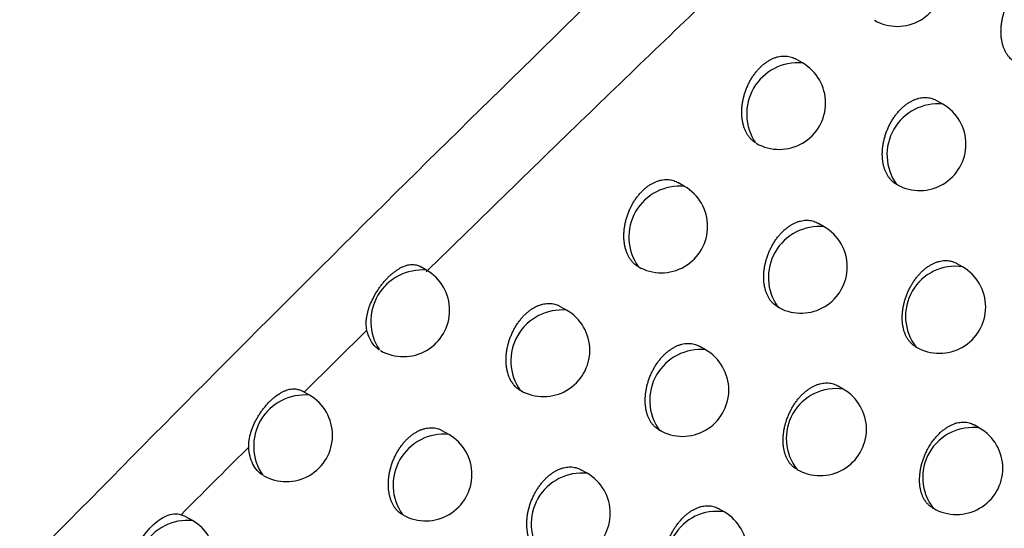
# Model space of a CAD drawing. Header units: millimetres. Extents: x -3.03 to 0.78, y -0.23 to 0.59.
# Tile 83 of 165: x 0.60489 to 0.61552, y -0.09206 to -0.08657. Entities that reach past the tile are written whole.
import ezdxf

# ---------------------------------------------------------------- set-up
doc = ezdxf.new("R2010")
doc.units = ezdxf.units.MM

msp = doc.modelspace()

# ---------------------------------------------------------------- linework, layer by layer
at = {"color": 7, "linetype": 'Continuous', "lineweight": 25}
for p, q in [((0.613337, -0.087039), (0.613263, -0.086996)), ((0.614852, -0.087483), (0.614782, -0.087443)), ((0.612064, -0.088371), (0.611991, -0.088329)), ((0.614365, -0.088356), (0.614352, -0.088349)), ((0.613571, -0.088807), (0.613502, -0.088767)), ((0.609279, -0.089276), (0.609211, -0.089237)), ((0.615065, -0.08924), (0.615, -0.089202)), ((0.610792, -0.089707), (0.61072, -0.089666)), ((0.613091, -0.089683), (0.613071, -0.089673)), ((0.608636, -0.089922), (0.607958, -0.090592)), ((0.612292, -0.090136), (0.612224, -0.090096)), ((0.613778, -0.09056), (0.613714, -0.090523)), ((0.608015, -0.090625), (0.607942, -0.090583)), ((0.610298, -0.090577), (0.610292, -0.090573)), ((0.61525, -0.09098), (0.615189, -0.090944)), ((0.60952, -0.091048), (0.60945, -0.091008)), ((0.611013, -0.091468), (0.610946, -0.09143)), ((0.609033, -0.091921), (0.60902, -0.091914)), ((0.612493, -0.091885), (0.612429, -0.091848)), ((0.614739, -0.091839), (0.61475, -0.091846)), ((0.606752, -0.091978), (0.60668, -0.091936))]:
    msp.add_line(p, q, dxfattribs=at)
for centre, radius, start, end in [((0.61436, -0.086144), 0.0005, 240.451353, 0), ((0.613087, -0.087472), 0.0005, 0, 60.002688), ((0.613087, -0.087472), 0.0005, 240.219696, 0), ((0.614602, -0.087916), 0.0005000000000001, 0, 60.002688), ((0.614602, -0.087916), 0.0005000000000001, 241.402075, 0), ((0.611814, -0.088804), 0.0005, 0, 60.002688), ((0.611814, -0.088804), 0.0005, 240.037003, 0), ((0.613321, -0.08924), 0.0005, 0, 60.002688), ((0.613321, -0.08924), 0.0005, 242.380417, 0), ((0.614815, -0.089673), 0.0005000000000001, 0, 60.002688), ((0.609029, -0.089709), 0.0005, 0, 60.002688), ((0.614815, -0.089673), 0.0005000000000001, 240.002688, 0), ((0.609029, -0.089709), 0.0005, 240.386321, 0), ((0.610542, -0.09014), 0.0005000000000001, 0, 60.002688), ((0.610542, -0.09014), 0.0005000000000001, 240.485025, 0), ((0.612042, -0.090569), 0.0005, 0, 60.002688), ((0.607765, -0.091058), 0.0005, 0, 60.002688), ((0.612042, -0.090569), 0.0005, 240.002688, 0), ((0.613528, -0.090993), 0.0005, 0, 60.002688), ((0.607765, -0.091058), 0.0005, 240.160422, 0), ((0.60927, -0.091481), 0.0005, 0, 60.002688), ((0.613528, -0.090993), 0.0005, 240.002688, 0), ((0.615, -0.091413), 0.0005, 0, 60.002688), ((0.60927, -0.091481), 0.0005, 241.395768, 0), ((0.610763, -0.091901), 0.0005, 0, 60.002688), ((0.615, -0.091413), 0.0005, 240.002688, 0), ((0.610763, -0.091901), 0.0005, 244.469094, 0), ((0.612243, -0.092318), 0.0005000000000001, 0, 60.002688), ((0.606502, -0.092411), 0.0005, 0, 60.002688)]:
    msp.add_arc(centre, radius, start, end, dxfattribs=at)
at = {"color": 9, "linetype": 'Continuous', "lineweight": 25}
for centre, radius, start, end in [((0.613288, -0.08759), 0.0005531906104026, 85.00164, 214.316944), ((0.614799, -0.08803), 0.0005493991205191, 84.485562, 215.519814), ((0.612013, -0.088919), 0.0005501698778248, 84.687652, 215.370411), ((0.613518, -0.089354), 0.0005489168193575, 84.374773, 215.630604), ((0.609233, -0.089829), 0.0005553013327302, 85.227342, 213.588017), ((0.614988, -0.089772), 0.0005383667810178, 81.764234, 218.241143), ((0.61074, -0.090255), 0.0005499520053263, 84.611752, 215.393625), ((0.612237, -0.090681), 0.0005483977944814, 84.254798, 215.750579), ((0.607966, -0.091175), 0.0005524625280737, 84.937396, 214.58351), ((0.6137, -0.091092), 0.0005376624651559, 81.575437, 218.42994), ((0.615174, -0.091513), 0.0005389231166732, 81.911923, 218.093453), ((0.609468, -0.091595), 0.0005495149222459, 84.512064, 215.493312), ((0.610957, -0.092013), 0.0005478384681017, 84.124623, 215.880753), ((0.612412, -0.092416), 0.0005368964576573, 81.367731, 218.637646), ((0.606701, -0.092525), 0.0005494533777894, 84.622805, 215.629299)]:
    msp.add_arc(centre, radius, start, end, dxfattribs=at)
at = {"color": 7, "linetype": 'Continuous', "lineweight": 25}
for points, knots in [([(0.627289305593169, -0.0653092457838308), (0.6217055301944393, -0.0687930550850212), (0.6161433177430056, -0.0723497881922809), (0.6050855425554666, -0.079627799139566), (0.5995893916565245, -0.0833479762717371), (0.5941300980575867, -0.0871513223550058)], [0, 0, 0, 0, 0.5, 0.5, 1, 1, 1, 1]), ([(0.5995955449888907, -0.0980524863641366), (0.6019689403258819, -0.0955207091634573), (0.6043649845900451, -0.0930353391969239), (0.6092008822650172, -0.0881655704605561), (0.6116411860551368, -0.0857807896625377), (0.6165708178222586, -0.0811137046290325), (0.6190602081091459, -0.0788314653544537), (0.6240841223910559, -0.0743792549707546), (0.6266192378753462, -0.0722078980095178), (0.629181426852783, -0.0700940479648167)], [0, 0, 0, 0, 0.25, 0.25, 0.5, 0.5, 0.75, 0.75, 1, 1, 1, 1]), ([(0.6241857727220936, -0.0755889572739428), (0.623840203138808, -0.0758862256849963), (0.6231441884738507, -0.0764849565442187), (0.6220955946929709, -0.0773983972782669), (0.6210344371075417, -0.0783313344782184), (0.6199609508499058, -0.0792847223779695), (0.6188751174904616, -0.080258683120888), (0.6177769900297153, -0.0812535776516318), (0.6166666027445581, -0.0822697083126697), (0.6155440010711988, -0.0833074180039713), (0.6142397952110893, -0.0845251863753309), (0.6127387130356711, -0.0859445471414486), (0.6110251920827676, -0.0875864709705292), (0.6098661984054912, -0.0887175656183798), (0.6092757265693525, -0.0892938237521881)], [0, 0, 0, 0, 0.0685208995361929, 0.1380085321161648, 0.2084668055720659, 0.2798998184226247, 0.3523118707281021, 0.4257074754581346, 0.5000913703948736, 0.5754685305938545, 0.6518441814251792, 0.7634322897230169, 0.8794759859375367, 1, 1, 1, 1]), ([(0.6156397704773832, -0.0870335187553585), (0.6156337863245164, -0.0870301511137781), (0.6156217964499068, -0.0870234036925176), (0.6156047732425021, -0.0870111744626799), (0.6155884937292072, -0.0869973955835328), (0.6155712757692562, -0.0869801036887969), (0.6155536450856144, -0.086958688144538), (0.61553619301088, -0.0869323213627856), (0.6155207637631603, -0.0869031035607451), (0.6155076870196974, -0.0868714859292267), (0.6154970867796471, -0.0868378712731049), (0.6154889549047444, -0.0868023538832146), (0.6154833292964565, -0.0867647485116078), (0.6154803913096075, -0.0867257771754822), (0.6154801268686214, -0.0866859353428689), (0.6154824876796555, -0.0866453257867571), (0.6154875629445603, -0.0866036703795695), (0.6154953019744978, -0.0865619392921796), (0.6155055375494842, -0.0865206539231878), (0.6155181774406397, -0.0864798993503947), (0.6155334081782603, -0.0864392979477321), (0.6155508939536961, -0.0863999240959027), (0.6155703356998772, -0.0863622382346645), (0.6155916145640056, -0.0863262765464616), (0.6156150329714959, -0.0862916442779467), (0.615640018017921, -0.0862592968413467), (0.6156661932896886, -0.0862295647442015), (0.6156934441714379, -0.086202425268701), (0.6157221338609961, -0.0861775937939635), (0.6157515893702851, -0.0861557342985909), (0.6157814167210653, -0.0861370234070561), (0.6158115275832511, -0.0861213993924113), (0.6158422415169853, -0.0861087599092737), (0.6158729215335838, -0.0860994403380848), (0.6159031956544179, -0.0860934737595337), (0.6159330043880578, -0.0860907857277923), (0.6159625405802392, -0.0860914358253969), (0.6159912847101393, -0.0860954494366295), (0.6160188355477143, -0.0861028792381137), (0.6160424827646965, -0.0861119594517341), (0.6160563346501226, -0.0861199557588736), (0.6160619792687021, -0.0861232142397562)], [0, 0, 0, 0, 0.0190266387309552, 0.0381218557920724, 0.0574273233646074, 0.0768038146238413, 0.1031546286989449, 0.1296854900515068, 0.156781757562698, 0.1840724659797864, 0.2106888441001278, 0.2374888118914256, 0.2648678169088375, 0.2924470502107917, 0.3191391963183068, 0.346017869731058, 0.3734875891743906, 0.4011628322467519, 0.4276924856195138, 0.454409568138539, 0.4817221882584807, 0.5092425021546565, 0.5354351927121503, 0.5618135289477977, 0.5887813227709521, 0.6159544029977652, 0.6417912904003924, 0.6678101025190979, 0.6944043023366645, 0.7211978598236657, 0.7468272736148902, 0.7726347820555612, 0.7990026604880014, 0.8255634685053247, 0.8512268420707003, 0.8770661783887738, 0.9034569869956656, 0.9300368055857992, 0.9559563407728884, 0.982052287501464, 0.9999999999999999, 0.9999999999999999, 0.9999999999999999, 0.9999999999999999]), ([(0.6128315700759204, -0.0879016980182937), (0.6128221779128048, -0.0878953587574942), (0.6128033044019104, -0.0878826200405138), (0.6127792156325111, -0.087859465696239), (0.6127583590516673, -0.0878344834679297), (0.6127405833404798, -0.0878079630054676), (0.6127248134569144, -0.0877786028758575), (0.6127113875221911, -0.0877468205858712), (0.6127004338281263, -0.0877130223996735), (0.6126919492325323, -0.0876772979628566), (0.6126859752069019, -0.0876394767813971), (0.6126827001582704, -0.0876002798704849), (0.6126821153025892, -0.0875602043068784), (0.6126841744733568, -0.0875193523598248), (0.6126889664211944, -0.0874774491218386), (0.6126964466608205, -0.0874354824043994), (0.6127064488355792, -0.0873939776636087), (0.6127188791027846, -0.0873530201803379), (0.6127339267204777, -0.0873122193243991), (0.6127512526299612, -0.087272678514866), (0.6127705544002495, -0.0872348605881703), (0.6127917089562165, -0.0871987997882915), (0.612815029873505, -0.0871640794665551), (0.6128399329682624, -0.0871316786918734), (0.6128660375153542, -0.0871019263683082), (0.6128932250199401, -0.0870747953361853), (0.612921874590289, -0.0870499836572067), (0.6129513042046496, -0.0870281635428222), (0.6129811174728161, -0.0870095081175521), (0.613011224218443, -0.0869939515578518), (0.6130419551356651, -0.0869813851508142), (0.6130726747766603, -0.0869721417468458), (0.6131030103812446, -0.0869662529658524), (0.6131329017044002, -0.0869636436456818), (0.6131625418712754, -0.0869643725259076), (0.613191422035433, -0.0869684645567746), (0.6132191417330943, -0.0869759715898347), (0.6132430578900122, -0.0869851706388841), (0.6132571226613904, -0.0869932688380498), (0.6132629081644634, -0.0869966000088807)], [0, 0, 0, 0, 0.0313013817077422, 0.0628999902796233, 0.0896621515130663, 0.116606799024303, 0.1441242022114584, 0.1718384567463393, 0.1989045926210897, 0.226157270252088, 0.2539983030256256, 0.2820428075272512, 0.3091952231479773, 0.3365375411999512, 0.3644819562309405, 0.392635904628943, 0.4196019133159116, 0.4467588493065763, 0.4745229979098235, 0.5024991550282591, 0.5290801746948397, 0.5558500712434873, 0.5832201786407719, 0.6107995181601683, 0.636975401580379, 0.6633359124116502, 0.6902805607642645, 0.7174276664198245, 0.7433677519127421, 0.7694881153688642, 0.7961755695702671, 0.8230581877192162, 0.8490359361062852, 0.8751915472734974, 0.9019041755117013, 0.9288075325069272, 0.9550746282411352, 0.9815200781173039, 1, 1, 1, 1]), ([(0.6143647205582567, -0.088356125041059), (0.6143580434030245, -0.0883526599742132), (0.6143446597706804, -0.0883457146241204), (0.6143257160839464, -0.0883327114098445), (0.6143076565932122, -0.0883178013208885), (0.6142893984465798, -0.0882995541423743), (0.6142713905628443, -0.0882775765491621), (0.6142540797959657, -0.0882512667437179), (0.6142387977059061, -0.0882221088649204), (0.6142258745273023, -0.0881905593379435), (0.6142154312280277, -0.0881570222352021), (0.6142074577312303, -0.088121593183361), (0.6142019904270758, -0.0880840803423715), (0.6141992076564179, -0.0880452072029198), (0.6141990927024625, -0.0880054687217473), (0.6142015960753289, -0.0879649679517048), (0.614206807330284, -0.0879234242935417), (0.6142146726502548, -0.087881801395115), (0.6142250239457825, -0.0878406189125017), (0.6142377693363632, -0.0877999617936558), (0.6142530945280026, -0.0877594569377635), (0.6142706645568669, -0.0877201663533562), (0.6142901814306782, -0.0876825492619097), (0.6143115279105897, -0.0876466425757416), (0.6143350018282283, -0.0876120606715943), (0.6143600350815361, -0.0875797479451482), (0.6143862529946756, -0.0875500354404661), (0.6144135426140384, -0.0875229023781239), (0.6144422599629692, -0.087498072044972), (0.6144717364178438, -0.0874762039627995), (0.6145015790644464, -0.0874574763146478), (0.6145317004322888, -0.0874418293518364), (0.6145624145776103, -0.0874291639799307), (0.6145930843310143, -0.087419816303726), (0.6146233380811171, -0.0874138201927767), (0.6146531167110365, -0.0874111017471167), (0.6146826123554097, -0.08741172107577), (0.6147113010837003, -0.0874157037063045), (0.6147387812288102, -0.0874231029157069), (0.6147623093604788, -0.0874321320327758), (0.6147760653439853, -0.0874400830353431), (0.614781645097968, -0.0874433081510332)], [0, 0, 0, 0, 0.0208036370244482, 0.0416986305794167, 0.0628752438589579, 0.0841473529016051, 0.1102856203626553, 0.1366026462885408, 0.1634811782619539, 0.1905528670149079, 0.2169391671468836, 0.243507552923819, 0.2706502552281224, 0.2979915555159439, 0.3244469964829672, 0.351087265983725, 0.3783130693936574, 0.4057424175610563, 0.4320436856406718, 0.4585306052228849, 0.4856071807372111, 0.5128892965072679, 0.5388737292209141, 0.565042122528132, 0.591794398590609, 0.6187499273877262, 0.6444009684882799, 0.670232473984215, 0.6966346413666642, 0.7232344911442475, 0.7486922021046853, 0.7743267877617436, 0.8005179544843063, 0.826900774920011, 0.852392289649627, 0.8780586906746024, 0.9042733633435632, 0.9306760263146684, 0.9564097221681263, 0.9823187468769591, 1, 1, 1, 1]), ([(0.6115641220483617, -0.0892371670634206), (0.6115587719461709, -0.0892339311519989), (0.6115480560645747, -0.0892274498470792), (0.6115327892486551, -0.0892160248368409), (0.6115181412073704, -0.08920335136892), (0.6115018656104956, -0.0891869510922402), (0.6114845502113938, -0.0891660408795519), (0.611466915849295, -0.0891395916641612), (0.6114513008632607, -0.0891102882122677), (0.6114380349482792, -0.0890785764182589), (0.6114272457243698, -0.0890448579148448), (0.6114189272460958, -0.0890092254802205), (0.6114131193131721, -0.0889715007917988), (0.6114100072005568, -0.0889324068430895), (0.6114095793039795, -0.0888924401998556), (0.6114117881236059, -0.0888517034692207), (0.6114167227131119, -0.088809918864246), (0.6114243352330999, -0.0887680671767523), (0.6114344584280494, -0.0887266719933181), (0.6114469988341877, -0.0886858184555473), (0.6114621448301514, -0.0886451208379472), (0.6114795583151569, -0.0886056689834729), (0.6114989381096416, -0.0885679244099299), (0.6115201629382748, -0.088531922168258), (0.6115435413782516, -0.0884972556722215), (0.6115684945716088, -0.088464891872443), (0.6115946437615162, -0.0884351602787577), (0.6116218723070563, -0.0884080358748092), (0.6116505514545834, -0.0883832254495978), (0.6116800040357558, -0.0883613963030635), (0.6117098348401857, -0.0883427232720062), (0.61173995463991, -0.0883271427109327), (0.6117706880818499, -0.0883145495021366), (0.6118013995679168, -0.0883052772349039), (0.6118317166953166, -0.0882993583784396), (0.6118615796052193, -0.0882967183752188), (0.6118911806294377, -0.0882974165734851), (0.6119200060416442, -0.0883014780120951), (0.6119476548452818, -0.0883089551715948), (0.6119714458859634, -0.0883181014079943), (0.6119854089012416, -0.0883261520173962), (0.6119911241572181, -0.0883294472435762)], [0, 0, 0, 0, 0.0173160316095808, 0.0346828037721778, 0.0522044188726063, 0.0697781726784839, 0.0963409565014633, 0.1230850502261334, 0.1503983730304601, 0.1779073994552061, 0.2047545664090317, 0.2317868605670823, 0.2594030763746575, 0.2872212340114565, 0.3141471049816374, 0.3412612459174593, 0.3689721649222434, 0.396890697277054, 0.4236392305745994, 0.4505769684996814, 0.478116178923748, 0.5058652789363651, 0.5322510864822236, 0.5588241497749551, 0.5859920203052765, 0.6133671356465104, 0.6393726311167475, 0.6655613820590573, 0.692329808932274, 0.7192991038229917, 0.7450845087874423, 0.7710490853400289, 0.7975773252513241, 0.8242995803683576, 0.8501226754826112, 0.8761226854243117, 0.9026769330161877, 0.929421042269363, 0.9555183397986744, 0.9817930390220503, 1, 1, 1, 1]), ([(0.613091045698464, -0.0896830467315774), (0.61308363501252, -0.089679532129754), (0.6130687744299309, -0.0896724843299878), (0.613047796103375, -0.0896587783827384), (0.6130278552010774, -0.0896427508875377), (0.6130085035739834, -0.0896235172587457), (0.6129900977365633, -0.089600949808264), (0.6129729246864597, -0.0895746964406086), (0.6129577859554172, -0.0895455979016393), (0.6129450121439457, -0.0895141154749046), (0.6129347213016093, -0.0894806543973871), (0.6129269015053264, -0.0894453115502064), (0.6129215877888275, -0.089407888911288), (0.6129189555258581, -0.0893691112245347), (0.6129189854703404, -0.0893294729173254), (0.6129216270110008, -0.089289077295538), (0.6129269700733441, -0.0892476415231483), (0.6129349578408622, -0.089206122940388), (0.6129454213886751, -0.0891650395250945), (0.6129582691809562, -0.0891244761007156), (0.6129736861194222, -0.0890840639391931), (0.6129913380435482, -0.0890448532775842), (0.6130109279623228, -0.0890073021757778), (0.6130323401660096, -0.0889714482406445), (0.6130558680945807, -0.0889369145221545), (0.6130809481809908, -0.0889046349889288), (0.6131072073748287, -0.0888749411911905), (0.6131345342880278, -0.088847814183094), (0.6131632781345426, -0.0888229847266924), (0.6131927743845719, -0.0888011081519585), (0.6132226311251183, -0.0887823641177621), (0.6132527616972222, -0.0887666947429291), (0.613283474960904, -0.0887540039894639), (0.6133141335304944, -0.0887446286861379), (0.6133443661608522, -0.0887386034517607), (0.6133741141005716, -0.0887358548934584), (0.6134035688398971, -0.0887364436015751), (0.6134322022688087, -0.0887403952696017), (0.6134596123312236, -0.0887477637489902), (0.6134830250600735, -0.0887567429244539), (0.6134966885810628, -0.0887646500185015), (0.6135022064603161, -0.0887678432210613)], [0, 0, 0, 0, 0.022612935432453, 0.0453455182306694, 0.0684492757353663, 0.0916794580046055, 0.1175997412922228, 0.143697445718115, 0.1703525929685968, 0.1971995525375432, 0.2233513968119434, 0.2496837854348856, 0.2765856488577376, 0.3036844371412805, 0.3298993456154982, 0.3562973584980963, 0.3832753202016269, 0.4104548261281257, 0.4365235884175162, 0.4627762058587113, 0.4896125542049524, 0.516652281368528, 0.5424232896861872, 0.5683765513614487, 0.5949080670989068, 0.6216407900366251, 0.6470995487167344, 0.672737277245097, 0.6989408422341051, 0.725340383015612, 0.75061907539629, 0.7760733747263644, 0.8020803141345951, 0.828277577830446, 0.8535897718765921, 0.8790757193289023, 0.9051065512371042, 0.9313242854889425, 0.9568652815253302, 0.9825804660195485, 1, 1, 1, 1]), ([(0.6086359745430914, -0.0899223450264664), (0.608633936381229, -0.0899111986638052), (0.608627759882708, -0.0898774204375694), (0.6086278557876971, -0.0898302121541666), (0.6086333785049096, -0.0897821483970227), (0.6086426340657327, -0.0897336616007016), (0.6086569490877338, -0.0896847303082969), (0.6086806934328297, -0.0896230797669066), (0.6087043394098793, -0.0895735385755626), (0.6087318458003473, -0.0895250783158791), (0.6087542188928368, -0.0894895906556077), (0.6087779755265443, -0.0894554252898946), (0.6088029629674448, -0.0894226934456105), (0.6088292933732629, -0.0893912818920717), (0.6088563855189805, -0.0893619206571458), (0.6088838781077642, -0.089334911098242), (0.608911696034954, -0.0893102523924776), (0.608940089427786, -0.0892877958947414), (0.6089684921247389, -0.0892680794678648), (0.6089965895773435, -0.0892512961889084), (0.6090243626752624, -0.0892374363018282), (0.6090520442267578, -0.0892265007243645), (0.6090791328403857, -0.0892188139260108), (0.6091053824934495, -0.0892144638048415), (0.6091308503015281, -0.0892133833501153), (0.6091557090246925, -0.0892159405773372), (0.6091829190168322, -0.0892221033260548), (0.6092005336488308, -0.089232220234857), (0.6092106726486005, -0.0892380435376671)], [0, 0, 0, 0, 0.0323646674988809, 0.0980787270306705, 0.1314616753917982, 0.163796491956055, 0.2292627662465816, 0.2624546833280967, 0.330172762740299, 0.3645360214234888, 0.3993912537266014, 0.4333300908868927, 0.4675055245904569, 0.5024280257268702, 0.537609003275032, 0.571462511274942, 0.6055509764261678, 0.6403790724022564, 0.675462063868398, 0.7093655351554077, 0.7435028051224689, 0.7783762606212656, 0.8135040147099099, 0.8475365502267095, 0.8818072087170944, 0.9168356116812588, 0.9521304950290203, 1, 1, 1, 1]), ([(0.6145588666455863, -0.0901015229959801), (0.6145539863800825, -0.0900987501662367), (0.6145408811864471, -0.0900913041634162), (0.6145213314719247, -0.0900756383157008), (0.614500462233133, -0.0900551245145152), (0.6144817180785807, -0.090031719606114), (0.6144650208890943, -0.0900056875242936), (0.6144503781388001, -0.0899768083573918), (0.614438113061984, -0.0899455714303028), (0.6144283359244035, -0.0899123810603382), (0.6144210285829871, -0.0898773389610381), (0.6144162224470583, -0.0898402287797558), (0.6144140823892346, -0.0898017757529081), (0.6144145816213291, -0.0897624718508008), (0.6144176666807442, -0.0897224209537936), (0.6144234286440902, -0.0896813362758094), (0.6144318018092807, -0.0896401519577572), (0.6144426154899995, -0.0895993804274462), (0.6144557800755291, -0.0895591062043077), (0.6144714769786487, -0.0895189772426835), (0.614489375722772, -0.0894800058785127), (0.6145091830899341, -0.0894426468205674), (0.6145307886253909, -0.0894069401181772), (0.6145544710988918, -0.0893725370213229), (0.6145796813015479, -0.0893403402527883), (0.614606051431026, -0.0893106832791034), (0.6146334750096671, -0.0892835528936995), (0.6146622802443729, -0.0892587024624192), (0.6146918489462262, -0.0892367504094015), (0.6147217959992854, -0.0892178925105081), (0.6147519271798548, -0.0892021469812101), (0.6147825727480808, -0.089189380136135), (0.6148231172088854, -0.0891768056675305), (0.6148633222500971, -0.089170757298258), (0.6149021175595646, -0.0891713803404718), (0.6149305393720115, -0.0891752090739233), (0.6149576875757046, -0.0891824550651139), (0.6149807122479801, -0.0891912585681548), (0.6149940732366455, -0.0891990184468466), (0.6149993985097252, -0.0892021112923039)], [0, 0, 0, 0, 0.0160287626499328, 0.0430427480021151, 0.0702507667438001, 0.0967651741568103, 0.1234615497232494, 0.1507300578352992, 0.1781955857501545, 0.2049028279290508, 0.2317946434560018, 0.2592686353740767, 0.2869439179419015, 0.3137035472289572, 0.3406498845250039, 0.3681871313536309, 0.39592951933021, 0.4225668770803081, 0.4493915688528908, 0.4768103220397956, 0.5044357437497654, 0.5308236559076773, 0.5573975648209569, 0.5845609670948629, 0.6119292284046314, 0.6380549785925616, 0.6643639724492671, 0.6912520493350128, 0.7183406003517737, 0.7444094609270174, 0.7706607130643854, 0.7971939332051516, 0.8241128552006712, 0.8762567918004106, 0.9030019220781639, 0.9299398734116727, 0.95613962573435, 0.982518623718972, 1, 1, 1, 1]), ([(0.6102978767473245, -0.0905768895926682), (0.6102918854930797, -0.0905735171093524), (0.6102798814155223, -0.09056676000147), (0.6102628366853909, -0.0905545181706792), (0.6102465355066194, -0.0905407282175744), (0.6102292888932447, -0.0905234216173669), (0.6102116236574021, -0.0905019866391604), (0.610194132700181, -0.0904755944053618), (0.6101786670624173, -0.0904463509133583), (0.6101655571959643, -0.0904147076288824), (0.6101549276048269, -0.0903810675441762), (0.6101467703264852, -0.0903455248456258), (0.6101411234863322, -0.0903078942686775), (0.6101381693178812, -0.0902689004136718), (0.6101378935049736, -0.0902290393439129), (0.6101402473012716, -0.0901884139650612), (0.6101453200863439, -0.0901467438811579), (0.6101530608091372, -0.0901050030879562), (0.6101633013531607, -0.090063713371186), (0.610175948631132, -0.09002295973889), (0.6101911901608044, -0.0899823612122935), (0.6102086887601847, -0.0899429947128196), (0.6102281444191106, -0.0899053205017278), (0.6102494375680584, -0.0898693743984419), (0.6102728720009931, -0.0898347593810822), (0.6102978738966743, -0.0898024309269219), (0.6103240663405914, -0.0897727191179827), (0.6103513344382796, -0.0897456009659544), (0.610380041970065, -0.089720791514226), (0.6104095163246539, -0.0896989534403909), (0.6104393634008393, -0.0896802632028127), (0.6104694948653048, -0.0896646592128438), (0.6105002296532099, -0.0896520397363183), (0.6105309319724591, -0.0896427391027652), (0.6105612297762, -0.089636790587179), (0.6105910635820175, -0.0896341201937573), (0.610620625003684, -0.0896347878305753), (0.6106493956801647, -0.0896388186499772), (0.6106769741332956, -0.0896462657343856), (0.6107006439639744, -0.0896553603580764), (0.6107145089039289, -0.0896633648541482), (0.6107201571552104, -0.0896666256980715)], [0, 0, 0, 0, 0.0190219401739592, 0.0381123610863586, 0.057412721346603, 0.0767839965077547, 0.1031436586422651, 0.1296834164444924, 0.1567887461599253, 0.1840885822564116, 0.2107142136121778, 0.2375235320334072, 0.2649122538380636, 0.2925013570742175, 0.3191987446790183, 0.3460827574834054, 0.3735581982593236, 0.4012393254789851, 0.42776813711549, 0.454484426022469, 0.4817964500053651, 0.509316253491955, 0.5355034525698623, 0.561876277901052, 0.5888384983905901, 0.6160059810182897, 0.6418362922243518, 0.6678484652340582, 0.6944357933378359, 0.7212223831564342, 0.7468473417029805, 0.7726503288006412, 0.7990134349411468, 0.8255693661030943, 0.8512318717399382, 0.877070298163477, 0.9034600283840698, 0.9300386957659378, 0.955960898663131, 0.9820595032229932, 1, 1, 1, 1]), ([(0.6087699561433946, -0.090136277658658), (0.6087373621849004, -0.0901151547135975), (0.6087086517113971, -0.090085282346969), (0.6086634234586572, -0.0900129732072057), (0.6086462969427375, -0.0899695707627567), (0.6086359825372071, -0.0899223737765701)], [0, 0, 0, 0, 0.5, 0.5, 1, 1, 1, 1]), ([(0.6118188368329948, -0.0910142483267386), (0.6118106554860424, -0.0910107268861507), (0.6117858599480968, -0.0910000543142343), (0.6117557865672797, -0.0909787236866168), (0.6117286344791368, -0.0909520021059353), (0.6117098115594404, -0.0909287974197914), (0.6116927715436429, -0.0909026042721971), (0.6116777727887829, -0.0908735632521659), (0.6116651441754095, -0.0908421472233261), (0.6116550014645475, -0.0908087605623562), (0.611647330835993, -0.0907735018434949), (0.6116421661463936, -0.090736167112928), (0.6116396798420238, -0.0906974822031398), (0.6116398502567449, -0.0906579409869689), (0.6116426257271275, -0.0906176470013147), (0.6116480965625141, -0.0905763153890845), (0.6116562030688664, -0.0905348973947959), (0.6116667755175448, -0.0904939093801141), (0.6116797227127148, -0.0904534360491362), (0.6116952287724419, -0.0904131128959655), (0.6117129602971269, -0.0903739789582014), (0.6117326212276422, -0.0903364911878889), (0.6117540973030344, -0.0903006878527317), (0.6117776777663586, -0.0902662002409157), (0.6118028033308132, -0.0902339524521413), (0.6118291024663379, -0.090204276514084), (0.6118564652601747, -0.0901771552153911), (0.6118852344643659, -0.0901523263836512), (0.6119147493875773, -0.0901304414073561), (0.6119446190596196, -0.0901116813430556), (0.6119747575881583, -0.0900959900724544), (0.6120054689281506, -0.090083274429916), (0.6120361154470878, -0.0900738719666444), (0.6120663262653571, -0.0900678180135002), (0.6120960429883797, -0.0900650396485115), (0.6121254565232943, -0.0900655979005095), (0.6121540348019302, -0.0900695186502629), (0.6121813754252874, -0.0900768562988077), (0.6122046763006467, -0.0900857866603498), (0.612218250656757, -0.0900936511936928), (0.6122237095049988, -0.0900968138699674)], [0, 0, 0, 0, 0.0244571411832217, 0.0741232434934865, 0.0993828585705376, 0.1250802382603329, 0.150953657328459, 0.1773803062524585, 0.2039973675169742, 0.2299108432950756, 0.2560032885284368, 0.2826602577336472, 0.309512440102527, 0.3354834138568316, 0.3616357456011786, 0.3883623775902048, 0.4152885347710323, 0.4411210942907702, 0.4671356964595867, 0.4937280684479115, 0.5205216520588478, 0.5460745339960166, 0.5718079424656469, 0.5981139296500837, 0.6246190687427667, 0.6498796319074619, 0.6753176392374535, 0.7013165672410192, 0.7275097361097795, 0.752602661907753, 0.7778698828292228, 0.8036856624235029, 0.8296903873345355, 0.8548163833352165, 0.8801149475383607, 0.9059548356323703, 0.9319804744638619, 0.9573224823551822, 0.9828374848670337, 1, 1, 1, 1]), ([(0.6132712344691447, -0.0914213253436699), (0.6132663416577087, -0.0914185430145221), (0.6132532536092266, -0.0914111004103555), (0.6132337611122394, -0.0913954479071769), (0.6132130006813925, -0.091374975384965), (0.6131943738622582, -0.0913516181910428), (0.6131778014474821, -0.0913256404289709), (0.6131632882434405, -0.091296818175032), (0.6131511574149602, -0.0912656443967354), (0.613141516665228, -0.0912325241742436), (0.613134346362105, -0.0911975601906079), (0.61312967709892, -0.0911605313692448), (0.6131276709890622, -0.0911221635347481), (0.6131282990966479, -0.0910829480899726), (0.6131315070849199, -0.0910429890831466), (0.6131373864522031, -0.0910019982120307), (0.6131458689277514, -0.0909609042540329), (0.6131567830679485, -0.0909202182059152), (0.6131700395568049, -0.0908800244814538), (0.613185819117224, -0.0908399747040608), (0.6132037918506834, -0.0908010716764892), (0.6132236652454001, -0.0907637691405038), (0.6132453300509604, -0.0907281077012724), (0.6132690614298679, -0.090693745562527), (0.6132943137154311, -0.0906615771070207), (0.6133207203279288, -0.0906319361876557), (0.6133481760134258, -0.0906048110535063), (0.6133770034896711, -0.0905799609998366), (0.6134065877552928, -0.0905580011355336), (0.6134365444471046, -0.0905391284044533), (0.6134666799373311, -0.0905233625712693), (0.6134973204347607, -0.0905105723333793), (0.6135378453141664, -0.0904979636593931), (0.6135780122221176, -0.0904918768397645), (0.6136167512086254, -0.0904924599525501), (0.6136451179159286, -0.0904962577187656), (0.6136721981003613, -0.0905034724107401), (0.6136951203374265, -0.09051223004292), (0.6137084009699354, -0.0905199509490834), (0.6137136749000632, -0.0905230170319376)], [0, 0, 0, 0, 0.0161331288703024, 0.0431553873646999, 0.0703719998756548, 0.0968798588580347, 0.123569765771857, 0.1508321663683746, 0.1782917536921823, 0.2049808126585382, 0.231854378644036, 0.2593099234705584, 0.2869666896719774, 0.3137039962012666, 0.3406278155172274, 0.3681418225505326, 0.3958606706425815, 0.4224815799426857, 0.4492895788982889, 0.4766906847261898, 0.5042980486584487, 0.530683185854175, 0.5572541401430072, 0.5844138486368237, 0.6117780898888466, 0.6379161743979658, 0.6642374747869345, 0.6911376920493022, 0.7182382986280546, 0.7443290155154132, 0.7706022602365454, 0.797157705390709, 0.8240991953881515, 0.8762861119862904, 0.9030537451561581, 0.9300145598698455, 0.9562258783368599, 0.9826166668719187, 0.9999999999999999, 0.9999999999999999, 0.9999999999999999, 0.9999999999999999]), ([(0.6073612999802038, -0.0911844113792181), (0.6073611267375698, -0.0911721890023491), (0.6073606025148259, -0.0911352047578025), (0.6073681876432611, -0.0910847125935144), (0.6073808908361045, -0.0910343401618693), (0.6073970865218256, -0.0909842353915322), (0.6074179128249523, -0.0909347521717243), (0.6074427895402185, -0.0908863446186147), (0.6074635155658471, -0.0908504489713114), (0.6074860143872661, -0.0908154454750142), (0.6075101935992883, -0.0907814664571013), (0.6075439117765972, -0.0907385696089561), (0.6075798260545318, -0.0906991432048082), (0.6076169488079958, -0.0906642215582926), (0.6076547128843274, -0.0906325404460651), (0.6076929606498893, -0.090606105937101), (0.6077309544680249, -0.0905855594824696), (0.6077592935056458, -0.09057321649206), (0.6077871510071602, -0.0905641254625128), (0.6078145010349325, -0.0905583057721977), (0.607841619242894, -0.0905558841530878), (0.6078671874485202, -0.0905569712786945), (0.6078987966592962, -0.090562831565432), (0.6079233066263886, -0.0905712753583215), (0.6079399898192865, -0.0905816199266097), (0.6079421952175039, -0.0905829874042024)], [0, 0, 0, 0, 0.0356199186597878, 0.1077839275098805, 0.1446515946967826, 0.1802438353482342, 0.2521958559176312, 0.2888691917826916, 0.3257371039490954, 0.3628605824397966, 0.4003798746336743, 0.4384414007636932, 0.5124103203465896, 0.5503638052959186, 0.5885965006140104, 0.6628050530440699, 0.7004696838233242, 0.7386811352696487, 0.7756238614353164, 0.8128250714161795, 0.8508488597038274, 0.8891623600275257, 0.9224213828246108, 0.9897446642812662, 1, 1, 1, 1]), ([(0.609032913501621, -0.0919208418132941), (0.6090262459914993, -0.0919173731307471), (0.6090128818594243, -0.0919104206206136), (0.6089939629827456, -0.0918974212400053), (0.6089759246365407, -0.0918825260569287), (0.6089576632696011, -0.091864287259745), (0.6089396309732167, -0.0918423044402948), (0.6089222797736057, -0.0918159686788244), (0.6089069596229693, -0.0917867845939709), (0.6088940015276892, -0.0917552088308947), (0.60888352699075, -0.0917216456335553), (0.6088755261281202, -0.0916861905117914), (0.6088700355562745, -0.0916486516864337), (0.6088672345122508, -0.0916097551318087), (0.608867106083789, -0.0915699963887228), (0.6088696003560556, -0.091529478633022), (0.6088748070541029, -0.0914879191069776), (0.608882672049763, -0.0914462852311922), (0.6088930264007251, -0.0914050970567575), (0.6089057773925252, -0.0913644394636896), (0.6089211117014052, -0.0913239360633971), (0.6089386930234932, -0.0912846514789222), (0.6089582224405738, -0.0912470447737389), (0.6089795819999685, -0.0912111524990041), (0.6090030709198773, -0.091176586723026), (0.6090281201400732, -0.0911442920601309), (0.6090543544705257, -0.0911145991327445), (0.6090816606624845, -0.0910874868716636), (0.6091103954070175, -0.0910626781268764), (0.6091398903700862, -0.0910408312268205), (0.6091697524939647, -0.0910221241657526), (0.6091998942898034, -0.0910064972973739), (0.6092306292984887, -0.0909938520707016), (0.609261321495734, -0.0909845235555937), (0.6092915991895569, -0.0909785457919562), (0.6093214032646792, -0.0909758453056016), (0.6093509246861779, -0.0909764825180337), (0.6093796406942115, -0.0909804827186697), (0.6094071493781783, -0.0909878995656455), (0.6094307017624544, -0.0909969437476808), (0.6094444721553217, -0.0910049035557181), (0.6094500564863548, -0.091008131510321)], [0, 0, 0, 0, 0.0207555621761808, 0.0416017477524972, 0.0627272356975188, 0.0839474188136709, 0.110099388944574, 0.1364301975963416, 0.1633227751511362, 0.1904086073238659, 0.2168092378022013, 0.2433920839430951, 0.270549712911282, 0.2979061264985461, 0.3243721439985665, 0.3510231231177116, 0.3782601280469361, 0.4057008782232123, 0.432006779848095, 0.4584984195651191, 0.4855800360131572, 0.5128673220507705, 0.5388516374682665, 0.5650199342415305, 0.591772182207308, 0.6187277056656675, 0.644377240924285, 0.6702072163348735, 0.6966077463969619, 0.7232059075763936, 0.7486639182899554, 0.7742987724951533, 0.8004900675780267, 0.8268729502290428, 0.8523682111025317, 0.8780383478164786, 0.9042566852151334, 0.9306629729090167, 0.9564040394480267, 0.982320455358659, 1, 1, 1, 1]), ([(0.6147401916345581, -0.0918380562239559), (0.614735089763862, -0.0918356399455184), (0.6147216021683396, -0.0918292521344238), (0.6147026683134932, -0.0918130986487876), (0.6146822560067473, -0.0917929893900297), (0.6146641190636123, -0.0917697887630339), (0.6146480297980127, -0.0917440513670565), (0.6146340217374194, -0.0917154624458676), (0.6146224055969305, -0.0916845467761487), (0.6146132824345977, -0.0916517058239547), (0.6146066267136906, -0.0916170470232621), (0.6146024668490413, -0.0915803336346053), (0.6146009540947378, -0.091542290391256), (0.6146020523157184, -0.0915034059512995), (0.6146057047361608, -0.0914637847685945), (0.6146120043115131, -0.0914231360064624), (0.6146208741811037, -0.0913823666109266), (0.6146321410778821, -0.0913419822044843), (0.614645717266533, -0.0913020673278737), (0.6146617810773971, -0.0912622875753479), (0.6146829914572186, -0.0912172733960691), (0.6147105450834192, -0.0911680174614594), (0.6147416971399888, -0.0911219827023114), (0.6147795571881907, -0.0910741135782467), (0.6148159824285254, -0.0910359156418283), (0.6148542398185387, -0.0910029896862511), (0.614883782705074, -0.0909810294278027), (0.614913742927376, -0.090962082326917), (0.6149438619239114, -0.0909462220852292), (0.614974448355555, -0.0909333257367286), (0.6150048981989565, -0.0909237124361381), (0.6150349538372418, -0.0909174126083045), (0.6150643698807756, -0.0909144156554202), (0.6150934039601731, -0.0909147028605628), (0.6151307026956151, -0.0909197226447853), (0.6151629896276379, -0.0909295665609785), (0.6151838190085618, -0.0909416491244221), (0.6151888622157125, -0.0909445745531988)], [0, 0, 0, 0, 0.0164563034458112, 0.0435048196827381, 0.0707488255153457, 0.0972292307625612, 0.1238919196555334, 0.1511281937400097, 0.1785621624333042, 0.2051851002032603, 0.2319922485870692, 0.259380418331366, 0.2869694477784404, 0.3136311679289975, 0.3404786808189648, 0.367913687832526, 0.3955524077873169, 0.4221233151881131, 0.4488804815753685, 0.4762274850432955, 0.5037793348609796, 0.5434990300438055, 0.5838618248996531, 0.6112221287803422, 0.6639312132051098, 0.6906888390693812, 0.7178402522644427, 0.7440117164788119, 0.770366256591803, 0.7970039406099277, 0.8240290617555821, 0.8502242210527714, 0.8766012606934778, 0.9032589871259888, 0.9303003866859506, 0.9831243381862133, 1, 1, 1, 1]), ([(0.6073613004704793, -0.0911844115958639), (0.6073515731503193, -0.0911940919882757), (0.6071075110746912, -0.0914369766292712), (0.6068637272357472, -0.0916806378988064), (0.6066296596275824, -0.0919145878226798)], [0, 0, 0, 0, 0.0398559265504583, 1, 1, 1, 1]), ([(0.6075115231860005, -0.0914886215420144), (0.6074679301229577, -0.0914622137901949), (0.6074313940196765, -0.0914207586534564), (0.6073798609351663, -0.0913166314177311), (0.6073645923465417, -0.0912540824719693), (0.6073613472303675, -0.0911854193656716)], [0, 0, 0, 0, 0.5, 0.5, 1, 1, 1, 1]), ([(0.610548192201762, -0.0923496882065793), (0.6105465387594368, -0.0923491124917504), (0.6105361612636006, -0.0923454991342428), (0.6105175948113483, -0.0923373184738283), (0.6104933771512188, -0.0923229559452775), (0.610470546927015, -0.0923052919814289), (0.6104495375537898, -0.0922845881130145), (0.6104305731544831, -0.0922611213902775), (0.6104136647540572, -0.0922349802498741), (0.6103988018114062, -0.0922059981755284), (0.6103863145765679, -0.0921746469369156), (0.6103763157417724, -0.0921413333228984), (0.6103687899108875, -0.0921061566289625), (0.610363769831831, -0.092068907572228), (0.6103614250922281, -0.0920303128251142), (0.6103617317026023, -0.0919908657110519), (0.6103646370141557, -0.0919506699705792), (0.6103702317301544, -0.0919094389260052), (0.6103784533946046, -0.0918681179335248), (0.6103891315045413, -0.0918272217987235), (0.6104021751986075, -0.0917868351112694), (0.6104177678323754, -0.0917465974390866), (0.6104355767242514, -0.0917075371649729), (0.6104553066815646, -0.0916701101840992), (0.6104768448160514, -0.091634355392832), (0.6105004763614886, -0.0915999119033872), (0.6105256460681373, -0.0915676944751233), (0.6105519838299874, -0.0915380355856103), (0.6105793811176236, -0.0915109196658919), (0.6106081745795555, -0.0914860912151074), (0.6106377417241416, -0.0914641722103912), (0.6106676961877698, -0.0914453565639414), (0.6106978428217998, -0.0914296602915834), (0.6107285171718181, -0.0914169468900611), (0.6107691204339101, -0.0914044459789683), (0.6108094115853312, -0.0913984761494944), (0.6108483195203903, -0.0913991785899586), (0.6108768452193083, -0.0914030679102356), (0.6109041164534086, -0.091410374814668), (0.6109273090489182, -0.0914192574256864), (0.6109407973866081, -0.0914270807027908), (0.6109461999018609, -0.0914302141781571)], [0, 0, 0, 0, 0.0047776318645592, 0.0299858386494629, 0.0553664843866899, 0.0812881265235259, 0.1073955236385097, 0.1328623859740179, 0.1585038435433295, 0.1846941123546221, 0.2110733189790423, 0.2367417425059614, 0.2625875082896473, 0.2889926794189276, 0.3155912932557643, 0.3413121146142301, 0.3672125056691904, 0.393681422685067, 0.4203478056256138, 0.4459376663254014, 0.4717077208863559, 0.498049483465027, 0.5245902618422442, 0.549917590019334, 0.5754236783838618, 0.6014965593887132, 0.6277665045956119, 0.6528203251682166, 0.6780500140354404, 0.7038355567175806, 0.7298135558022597, 0.7548014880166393, 0.7799642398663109, 0.8053972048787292, 0.8311997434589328, 0.8811890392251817, 0.9068282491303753, 0.9326519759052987, 0.9577861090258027, 0.9830919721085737, 1, 1, 1, 1]), ([(0.6119850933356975, -0.0927450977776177), (0.6119722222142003, -0.0927372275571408), (0.6119512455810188, -0.0927244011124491), (0.6119267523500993, -0.0926992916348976), (0.6119081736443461, -0.0926761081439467), (0.611891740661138, -0.0926501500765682), (0.6118773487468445, -0.092621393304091), (0.6118653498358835, -0.0925902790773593), (0.6118558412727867, -0.0925572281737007), (0.6118488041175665, -0.0925223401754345), (0.6118442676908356, -0.092485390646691), (0.6118423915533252, -0.0924471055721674), (0.6118431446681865, -0.0924079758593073), (0.61184647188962, -0.092368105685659), (0.6118524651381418, -0.0923272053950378), (0.6118610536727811, -0.092286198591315), (0.6118720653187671, -0.0922455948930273), (0.6118854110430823, -0.0922054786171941), (0.6119012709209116, -0.0921655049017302), (0.6119193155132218, -0.0921266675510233), (0.6119392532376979, -0.092089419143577), (0.6119609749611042, -0.0920538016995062), (0.6119847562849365, -0.0920194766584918), (0.6120183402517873, -0.0919767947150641), (0.6120546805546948, -0.0919385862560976), (0.6120928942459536, -0.0919056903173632), (0.6121224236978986, -0.0918837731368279), (0.6121523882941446, -0.0918648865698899), (0.6121825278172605, -0.0918491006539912), (0.6122131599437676, -0.0918362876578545), (0.6122436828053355, -0.0918267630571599), (0.6122738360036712, -0.0918205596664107), (0.6123033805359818, -0.09181765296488), (0.6123325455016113, -0.0918180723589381), (0.6123608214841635, -0.0918218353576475), (0.6123878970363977, -0.0918290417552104), (0.6124107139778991, -0.091837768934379), (0.6124238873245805, -0.0918454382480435), (0.6124290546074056, -0.0918484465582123)], [0, 0, 0, 0, 0.0432326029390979, 0.0704580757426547, 0.0969604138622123, 0.1236448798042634, 0.1509021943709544, 0.1783568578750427, 0.2050294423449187, 0.2318864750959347, 0.2593253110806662, 0.2869653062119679, 0.3136823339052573, 0.3405856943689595, 0.3680785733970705, 0.395776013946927, 0.4223823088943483, 0.4491754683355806, 0.4765608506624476, 0.5041521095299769, 0.5305356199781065, 0.5571047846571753, 0.5842620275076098, 0.6116235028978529, 0.6642555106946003, 0.6909746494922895, 0.718087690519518, 0.7442000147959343, 0.7704950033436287, 0.7970724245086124, 0.8240362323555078, 0.8501767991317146, 0.8764986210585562, 0.9030999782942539, 0.9300832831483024, 0.9563996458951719, 0.9828976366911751, 1, 1, 1, 1]), ([(0.6061021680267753, -0.0924435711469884), (0.6061105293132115, -0.0923677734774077), (0.6061382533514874, -0.0922934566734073), (0.6062125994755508, -0.0921556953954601), (0.6062599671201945, -0.0920922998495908), (0.6063625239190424, -0.0919892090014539), (0.60641753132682, -0.0919497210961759), (0.6065252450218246, -0.0919048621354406), (0.6065775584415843, -0.0918990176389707), (0.6066296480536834, -0.0919145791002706)], [0, 0, 0, 0, 0.25, 0.25, 0.5, 0.5, 0.75, 0.75, 1, 1, 1, 1]), ([(0.6066296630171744, -0.0919145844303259), (0.6066369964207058, -0.0919170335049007), (0.606651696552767, -0.0919219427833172), (0.6066684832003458, -0.0919295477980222), (0.6066776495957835, -0.0919351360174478), (0.6066801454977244, -0.0919366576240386)], [0, 0, 0, 0, 0.4200947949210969, 0.8420986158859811, 1, 1, 1, 1])]:
    msp.add_open_spline(points, degree=3, knots=knots, dxfattribs=at)
msp.add_open_spline([(0.6188114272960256, -0.0904549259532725), (0.6125164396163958, -0.0967155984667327), (0.6062701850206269, -0.1031422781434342), (0.6000791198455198, -0.1097390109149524)], degree=3, dxfattribs=at)

doc.saveas('drawing.dxf')
